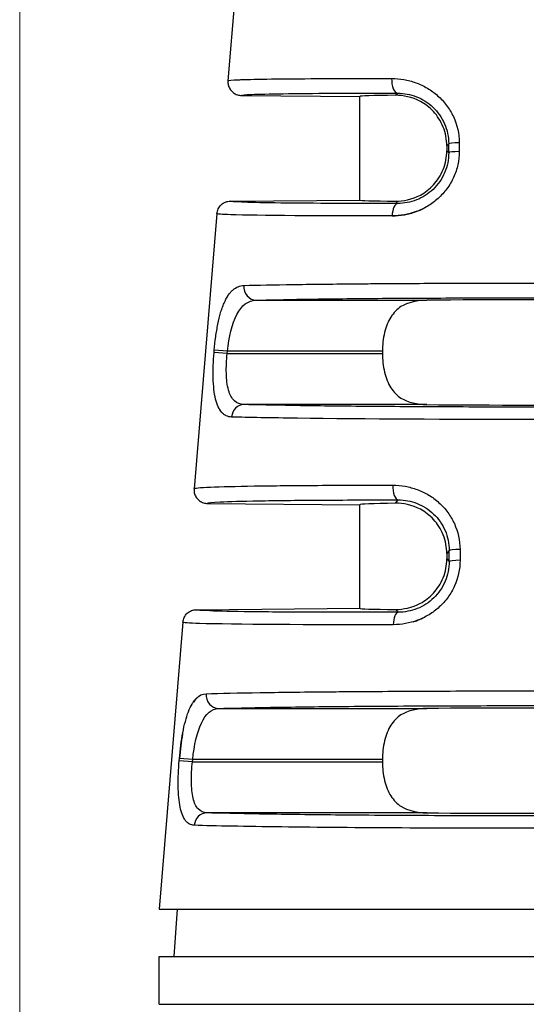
# Model space of a CAD drawing. Header units: inches. Extents: x 0 to 6721, y -3375 to 1330.
# Tile 39 of 196: x 4574.39 to 4581.84, y -3009.42 to -2994.95. Entities that reach past the tile are written whole.
import ezdxf

# ---------------------------------------------------------------- set-up
doc = ezdxf.new("R2010")
doc.units = ezdxf.units.IN
doc.header["$MEASUREMENT"] = 0
for name, color, linetype, lineweight in [('AM_5', 3, 'Continuous', 15), ('可見 (ISO)', 7, 'Continuous', 25), ('窄部可見 (ISO)', 7, 'Continuous', 25)]:
    doc.layers.add(name, color=color, linetype=linetype, lineweight=lineweight)
doc.styles.add('尺寸標註', font='romans.shx', dxfattribs={"bigfont": 'CHINESET.SHX'})
doc.dimstyles.new('複本(3) CNS2-1$0', dxfattribs={"dimtxt": 3.7, "dimasz": 3, "dimexe": 1.4, "dimexo": 1.4, "dimgap": 1, "dimtad": 1, "dimtoh": 1, "dimdsep": 46, "dimtxsty": '尺寸標註', "dimcen": 0, "dimclrd": 2, "dimclre": 2, "dimclrt": 3, "dimadec": 0, "dimazin": 2, "dimtp": 0.1, "dimtm": 0.1, "dimtfac": 0.71, "dimtmove": 0, "dimatfit": 0, "dimfxl": 0, "dimlwd": 13, "dimlwe": 13, "dimarcsym": 0})

# ---------------------------------------------------------------- blocks, each defined once
blk = doc.blocks.new('*D464')
at = {"layer": 'AM_5', "color": 2, "lineweight": 13}
for p, q in [((4574.387, -3015.855), (4574.387, -2934.005)), ((4798.957, -3004.335), (4798.957, -2934.005)), ((4795.957, -2935.405), (4577.387, -2935.405))]:
    blk.add_line(p, q, dxfattribs=at)
at = {"layer": 'AM_5', "color": 2}
for points in [[(4577.387, -2934.905), (4577.387, -2935.905), (4574.387, -2935.405)], [(4795.957, -2934.905), (4795.957, -2935.905), (4798.957, -2935.405)]]:
    blk.add_solid(points, dxfattribs=at)
at = {"layer": 'Defpoints', "color": 0}
for p in [(4574.387, -2935.405), (4798.957, -3005.735), (4574.387, -3017.255)]:
    blk.add_point(p, dxfattribs=at)
at = {"layer": 'AM_5', "color": 3, "insert": (4686.672, -2932.555), "char_height": 3.7, "attachment_point": 5, "style": '尺寸標註'}
blk.add_mtext('224.6', dxfattribs=at)

msp = doc.modelspace()

# ---------------------------------------------------------------- linework, layer by layer
at = {"layer": '可見 (ISO)'}
for p, q in [((4577.614, -2993.87), (4577.45, -2995.842)), ((4577.648, -2996.059), (4579.387, -2996.074)), ((4579.387, -2997.596), (4579.387, -2996.074)), ((4580.668, -2996.798), (4580.668, -2996.871)), ((4577.485, -2997.612), (4579.387, -2997.596)), ((4577.288, -2997.796), (4576.951, -3001.838)), ((4579.722, -2999.818), (4579.722, -2999.852)), ((4577.149, -3002.054), (4579.387, -3002.074)), ((4579.387, -3003.596), (4579.387, -3002.074)), ((4580.668, -3002.79), (4580.668, -3002.871)), ((4576.985, -3003.617), (4579.387, -3003.596)), ((4576.788, -3003.8), (4576.437, -3008.015)), ((4579.722, -3005.818), (4579.722, -3005.852)), ((4576.437, -3008.015), (4587.337, -3008.015)), ((4576.705, -3008.015), (4576.656, -3008.715)), ((4576.437, -3008.715), (4587.337, -3008.715)), ((4576.437, -3009.415), (4576.437, -3008.715)), ((4576.437, -3009.415), (4587.337, -3009.415))]:
    msp.add_line(p, q, dxfattribs=at)
for centre, major_axis, ratio, start_param, end_param in [((4581.887, -2996.096), (-2.5, 0.022), 0.013962, 5.621312, 6.283322), ((4581.887, -2997.574), (-2.5, -0.022), 0.013962, 6.283049, 6.945058), ((4581.887, -2999.096), (2.5, 0), 0.013964, 0.920346, 2.221246), ((4581.887, -3000.574), (-2.5, 0), 0.013964, 0.920346, 2.221246), ((4581.887, -3002.096), (2.5, -0.022), 0.017454, 2.47973, 3.141745), ((4581.887, -3003.574), (-2.5, -0.022), 0.013962, 6.283049, 6.945058), ((4581.887, -3005.096), (2.5, 0), 0.013964, 0.920346, 2.221246), ((4581.887, -3006.574), (-2.5, 0), 0.013964, 0.920346, 2.221246)]:
    msp.add_ellipse(centre, major_axis=major_axis, ratio=ratio, start_param=start_param, end_param=end_param, dxfattribs=at)
for points, knots in [([(4577.45, -2995.842), (4577.448, -2995.862), (4577.45, -2995.882), (4577.459, -2995.922), (4577.467, -2995.943), (4577.491, -2995.984), (4577.509, -2996.003), (4577.548, -2996.032), (4577.567, -2996.042), (4577.607, -2996.055), (4577.627, -2996.058), (4577.648, -2996.059)], [0, 0, 0, 0, 0.00597787, 0.00597787, 0.01247334, 0.01247334, 0.02033345, 0.02033345, 0.0269205, 0.0269205, 0.03297969, 0.03297969, 0.03297969, 0.03297969]), ([(4580.668, -2996.798), (4580.668, -2996.707), (4580.65, -2996.611), (4580.58, -2996.436), (4580.529, -2996.358), (4580.418, -2996.237), (4580.344, -2996.182), (4580.16, -2996.082), (4580.02, -2996.056), (4579.915, -2996.057)], [0.579635, 0.579635, 0.579635, 0.579635, 0.6069053, 0.6069053, 0.6341755, 0.6341755, 0.6611574, 0.6611574, 0.7119661, 0.7119661, 0.7119661, 0.7119661]), ([(4579.915, -2997.612), (4580.02, -2997.613), (4580.16, -2997.587), (4580.343, -2997.488), (4580.417, -2997.432), (4580.528, -2997.312), (4580.58, -2997.233), (4580.65, -2997.059), (4580.668, -2996.963), (4580.668, -2996.871)], [0.4472991, 0.4472991, 0.4472991, 0.4472991, 0.4980511, 0.4980511, 0.5249922, 0.5249922, 0.5523136, 0.5523136, 0.579635, 0.579635, 0.579635, 0.579635]), ([(4577.288, -2997.796), (4577.29, -2997.772), (4577.296, -2997.749), (4577.317, -2997.704), (4577.332, -2997.683), (4577.37, -2997.648), (4577.392, -2997.634), (4577.438, -2997.617), (4577.461, -2997.612), (4577.485, -2997.612)], [-0.02966709, -0.02966709, -0.02966709, -0.02966709, -0.02254998, -0.02254998, -0.01483364, -0.01483364, -0.00711749, -0.00711749, -0.00000005, -0.00000005, -0.00000005, -0.00000005]), ([(4580.373, -2999.068), (4580.239, -2999.07), (4580.095, -2999.098), (4579.94, -2999.198), (4579.884, -2999.255), (4579.807, -2999.377), (4579.774, -2999.455), (4579.732, -2999.63), (4579.722, -2999.727), (4579.722, -2999.818)], [1.0271092, 1.0271092, 1.0271092, 1.0271092, 1.0773536, 1.0773536, 1.1044127, 1.1044127, 1.1317666, 1.1317666, 1.1591204, 1.1591204, 1.1591204, 1.1591204]), ([(4579.722, -2999.852), (4579.722, -2999.943), (4579.732, -3000.039), (4579.774, -3000.214), (4579.807, -3000.293), (4579.884, -3000.414), (4579.94, -3000.471), (4580.095, -3000.571), (4580.239, -3000.6), (4580.373, -3000.602)], [0, 0, 0, 0, 0.0273538, 0.0273538, 0.0547077, 0.0547077, 0.0817668, 0.0817668, 0.1320113, 0.1320113, 0.1320113, 0.1320113]), ([(4576.951, -3001.838), (4576.951, -3001.839), (4576.95, -3001.85), (4576.952, -3001.877), (4576.953, -3001.887), (4576.96, -3001.918), (4576.968, -3001.938), (4576.992, -3001.979), (4577.01, -3001.999), (4577.048, -3002.028), (4577.068, -3002.038), (4577.108, -3002.051), (4577.128, -3002.054), (4577.149, -3002.054)], [0, 0, 0, 0, 0.000291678, 0.000291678, 0.000475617, 0.000475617, 0.000865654, 0.000865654, 0.001338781, 0.001338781, 0.001736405, 0.001736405, 0.002102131, 0.002102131, 0.002102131, 0.002102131]), ([(4580.668, -3002.79), (4580.668, -3002.699), (4580.65, -3002.603), (4580.58, -3002.429), (4580.529, -3002.351), (4580.418, -3002.23), (4580.344, -3002.175), (4580.16, -3002.076), (4580.02, -3002.05), (4579.915, -3002.052)], [0.5796584, 0.5796584, 0.5796584, 0.5796584, 0.6069081, 0.6069081, 0.6341577, 0.6341577, 0.6611202, 0.6611202, 0.7119119, 0.7119119, 0.7119119, 0.7119119]), ([(4579.915, -3003.612), (4580.02, -3003.613), (4580.16, -3003.587), (4580.343, -3003.488), (4580.417, -3003.432), (4580.528, -3003.312), (4580.58, -3003.233), (4580.65, -3003.059), (4580.668, -3002.963), (4580.668, -3002.871)], [0.4472991, 0.4472991, 0.4472991, 0.4472991, 0.4980511, 0.4980511, 0.5249922, 0.5249922, 0.5523136, 0.5523136, 0.579635, 0.579635, 0.579635, 0.579635]), ([(4576.788, -3003.8), (4576.79, -3003.776), (4576.796, -3003.753), (4576.817, -3003.708), (4576.832, -3003.687), (4576.87, -3003.652), (4576.892, -3003.639), (4576.938, -3003.621), (4576.962, -3003.617), (4576.985, -3003.617)], [-0.02966708, -0.02966708, -0.02966708, -0.02966708, -0.02254998, -0.02254998, -0.01483365, -0.01483365, -0.0071175, -0.0071175, -0.00000007, -0.00000007, -0.00000007, -0.00000007]), ([(4580.373, -3005.068), (4580.239, -3005.07), (4580.095, -3005.098), (4579.94, -3005.198), (4579.884, -3005.255), (4579.807, -3005.377), (4579.774, -3005.455), (4579.732, -3005.63), (4579.722, -3005.727), (4579.722, -3005.818)], [1.0271092, 1.0271092, 1.0271092, 1.0271092, 1.0773536, 1.0773536, 1.1044127, 1.1044127, 1.1317666, 1.1317666, 1.1591204, 1.1591204, 1.1591204, 1.1591204]), ([(4579.722, -3005.852), (4579.722, -3005.943), (4579.732, -3006.039), (4579.774, -3006.214), (4579.807, -3006.293), (4579.884, -3006.414), (4579.94, -3006.471), (4580.095, -3006.571), (4580.239, -3006.6), (4580.373, -3006.602)], [0, 0, 0, 0, 0.0273538, 0.0273538, 0.0547077, 0.0547077, 0.0817668, 0.0817668, 0.1320113, 0.1320113, 0.1320113, 0.1320113])]:
    msp.add_open_spline(points, degree=3, knots=knots, dxfattribs=at)
at = {"layer": '窄部可見 (ISO)'}
for p, q in [((4579.915, -2996.057), (4579.946, -2996.026)), ((4580.696, -2996.77), (4580.668, -2996.798)), ((4580.696, -2996.9), (4580.696, -2996.77)), ((4580.85, -2996.753), (4580.85, -2996.883)), ((4580.668, -2996.871), (4580.696, -2996.9)), ((4579.949, -2997.646), (4579.915, -2997.612)), ((4577.863, -2999.068), (4580.373, -2999.068)), ((4577.245, -2999.835), (4577.248, -2999.801)), ((4577.439, -2999.852), (4577.245, -2999.835)), ((4577.442, -2999.818), (4577.248, -2999.801)), ((4577.439, -2999.852), (4577.442, -2999.818)), ((4577.439, -2999.852), (4579.722, -2999.852)), ((4579.722, -2999.818), (4577.442, -2999.818)), ((4580.373, -3000.602), (4577.684, -3000.602)), ((4579.915, -3002.052), (4579.954, -3002.003)), ((4580.703, -3002.746), (4580.668, -3002.79)), ((4580.703, -3002.907), (4580.703, -3002.746)), ((4580.862, -3002.73), (4580.862, -3002.89)), ((4580.668, -3002.871), (4580.703, -3002.907)), ((4579.957, -3003.654), (4579.915, -3003.612)), ((4577.313, -3005.068), (4580.373, -3005.068)), ((4576.733, -3005.835), (4576.736, -3005.801)), ((4576.928, -3005.852), (4576.733, -3005.835)), ((4576.931, -3005.818), (4576.736, -3005.801)), ((4576.928, -3005.852), (4576.931, -3005.818)), ((4576.928, -3005.852), (4579.722, -3005.852)), ((4579.722, -3005.818), (4576.931, -3005.818)), ((4580.373, -3006.602), (4577.138, -3006.602))]:
    msp.add_line(p, q, dxfattribs=at)
for centre, major_axis, ratio, start_param, end_param in [((4579.948, -2995.826), (0, -0.2), 0.457959, 4.630069, 6.267478), ((4580.896, -2996.77), (-0.2, 0), 0.085471, 4.943372, 6.269171), ((4580.896, -2996.9), (-0.2, 0), 0.085457, 4.942748, 6.269171), ((4579.951, -2997.846), (0, 0.2), 0.439652, 0.015546, 1.486943), ((4577.863, -2998.868), (0.006, -0.2), 0.896154, 4.604085, 6.251716), ((4577.684, -3000.801), (0.006, 0.2), 0.904465, 0.032739, 1.514553), ((4579.956, -3001.803), (0, -0.2), 0.408152, 4.629744, 6.264066), ((4580.903, -3002.746), (-0.2, 0), 0.084952, 4.917607, 6.269172), ((4580.903, -3002.907), (-0.2, 0), 0.08494, 4.916991, 6.269172), ((4579.958, -3003.854), (-0.001, 0.2), 0.393168, 0.015186, 1.486691), ((4577.313, -3004.868), (0.006, -0.2), 0.916732, 4.59998, 6.248229), ((4577.138, -3006.801), (0.007, 0.2), 0.922876, 0.036264, 1.518658)]:
    msp.add_ellipse(centre, major_axis=major_axis, ratio=ratio, start_param=start_param, end_param=end_param, dxfattribs=at)
for points, knots in [([(4577.45, -2995.842), (4577.451, -2995.837), (4577.507, -2995.832), (4577.61, -2995.828), (4577.62, -2995.827), (4577.63, -2995.827), (4577.64, -2995.827), (4577.75, -2995.823), (4577.904, -2995.82), (4578.092, -2995.817), (4578.114, -2995.817), (4578.137, -2995.816), (4578.161, -2995.816), (4578.363, -2995.814), (4578.6, -2995.812), (4578.86, -2995.811), (4578.883, -2995.811), (4578.906, -2995.81), (4578.929, -2995.81), (4579.216, -2995.809), (4579.53, -2995.809), (4579.857, -2995.809)], [0, 0, 0, 0, 0.228628, 0.228628, 0.228628, 0.25, 0.25, 0.25, 0.473508, 0.473508, 0.473508, 0.5, 0.5, 0.5, 0.730031, 0.730031, 0.730031, 0.75, 0.75, 0.75, 1, 1, 1, 1]), ([(4579.857, -2995.809), (4579.918, -2995.81), (4579.978, -2995.815), (4580.067, -2995.83), (4580.096, -2995.837), (4580.155, -2995.853), (4580.182, -2995.861), (4580.272, -2995.894), (4580.328, -2995.921), (4580.409, -2995.968), (4580.435, -2995.985), (4580.485, -2996.022), (4580.509, -2996.041), (4580.582, -2996.106), (4580.626, -2996.153), (4580.703, -2996.256), (4580.736, -2996.31), (4580.821, -2996.492), (4580.85, -2996.619), (4580.85, -2996.753)], [0, 0, 0, 0, 0.125, 0.125, 0.1875, 0.1875, 0.25, 0.25, 0.375, 0.375, 0.4375, 0.4375, 0.5, 0.5, 0.625, 0.625, 0.75, 0.75, 1, 1, 1, 1]), ([(4577.648, -2996.059), (4577.648, -2996.053), (4577.699, -2996.048), (4577.8, -2996.044), (4577.904, -2996.04), (4578.059, -2996.036), (4578.261, -2996.033), (4578.463, -2996.03), (4578.71, -2996.028), (4578.995, -2996.027), (4579.279, -2996.026), (4579.6, -2996.025), (4579.946, -2996.026)], [0, 0, 0, 0, 0.245499, 0.245499, 0.245499, 0.496999, 0.496999, 0.496999, 0.7485, 0.7485, 0.7485, 1, 1, 1, 1]), ([(4579.946, -2996.026), (4580.038, -2996.026), (4580.132, -2996.043), (4580.22, -2996.077), (4580.308, -2996.111), (4580.392, -2996.164), (4580.463, -2996.231), (4580.534, -2996.298), (4580.594, -2996.382), (4580.634, -2996.474), (4580.674, -2996.566), (4580.696, -2996.668), (4580.696, -2996.77)], [0, 0, 0, 0, 0.25, 0.25, 0.25, 0.5, 0.5, 0.5, 0.75, 0.75, 0.75, 1, 1, 1, 1]), ([(4580.85, -2996.883), (4580.85, -2996.949), (4580.844, -2997.014), (4580.816, -2997.14), (4580.795, -2997.203), (4580.741, -2997.322), (4580.708, -2997.378), (4580.651, -2997.456), (4580.63, -2997.48), (4580.587, -2997.528), (4580.563, -2997.552), (4580.492, -2997.616), (4580.441, -2997.653), (4580.361, -2997.701), (4580.333, -2997.716), (4580.276, -2997.743), (4580.245, -2997.756), (4580.103, -2997.808), (4579.985, -2997.829), (4579.863, -2997.829)], [0, 0, 0, 0, 0.125, 0.125, 0.25, 0.25, 0.375, 0.375, 0.4375, 0.4375, 0.5, 0.5, 0.625, 0.625, 0.6875, 0.6875, 0.75, 0.75, 1, 1, 1, 1]), ([(4580.696, -2996.9), (4580.696, -2997), (4580.675, -2997.102), (4580.636, -2997.194), (4580.597, -2997.286), (4580.538, -2997.37), (4580.467, -2997.439), (4580.395, -2997.507), (4580.311, -2997.56), (4580.222, -2997.595), (4580.132, -2997.63), (4580.039, -2997.646), (4579.949, -2997.646)], [0, 0, 0, 0, 0.25, 0.25, 0.25, 0.5, 0.5, 0.5, 0.75, 0.75, 0.75, 1, 1, 1, 1]), ([(4579.949, -2997.646), (4579.579, -2997.647), (4579.235, -2997.646), (4578.93, -2997.645), (4578.624, -2997.644), (4578.358, -2997.642), (4578.142, -2997.639), (4577.925, -2997.636), (4577.758, -2997.632), (4577.647, -2997.627), (4577.539, -2997.623), (4577.484, -2997.618), (4577.485, -2997.612)], [0, 0, 0, 0, 0.2515, 0.2515, 0.2515, 0.503, 0.503, 0.503, 0.7545, 0.7545, 0.7545, 1, 1, 1, 1]), ([(4579.863, -2997.829), (4578.818, -2997.831), (4577.883, -2997.825), (4577.49, -2997.812), (4577.358, -2997.807), (4577.287, -2997.802), (4577.288, -2997.796)], [0, 0, 0, 0, 0.75, 0.75, 0.75, 1, 1, 1, 1]), ([(4579.863, -2997.829), (4579.924, -2997.829), (4579.984, -2997.824), (4580.073, -2997.808), (4580.102, -2997.802), (4580.16, -2997.786), (4580.187, -2997.777), (4580.257, -2997.752), (4580.296, -2997.735), (4580.334, -2997.715)], [0, 0, 0, 0, 0.125, 0.125, 0.1875, 0.1875, 0.25, 0.25, 0.3337622, 0.3337622, 0.3337622, 0.3337622]), ([(4577.684, -2998.851), (4577.881, -2998.846), (4578.131, -2998.841), (4578.416, -2998.837), (4578.441, -2998.837), (4578.467, -2998.836), (4578.494, -2998.836), (4578.774, -2998.832), (4579.085, -2998.829), (4579.413, -2998.826), (4579.457, -2998.826), (4579.501, -2998.825), (4579.545, -2998.825), (4579.886, -2998.822), (4580.242, -2998.82), (4580.601, -2998.819), (4580.638, -2998.819), (4580.675, -2998.819), (4580.711, -2998.819), (4581.107, -2998.817), (4581.504, -2998.816), (4581.887, -2998.816), (4582.271, -2998.816), (4582.667, -2998.817), (4583.063, -2998.819), (4583.1, -2998.819), (4583.136, -2998.819), (4583.173, -2998.819), (4583.532, -2998.82), (4583.889, -2998.822), (4584.23, -2998.825), (4584.274, -2998.825), (4584.317, -2998.826), (4584.361, -2998.826), (4584.689, -2998.829), (4585, -2998.832), (4585.281, -2998.836), (4585.307, -2998.836), (4585.333, -2998.837), (4585.359, -2998.837), (4585.643, -2998.841), (4585.893, -2998.846), (4586.09, -2998.851)], [0, 0, 0, 0, 0.114632, 0.114632, 0.114632, 0.125, 0.125, 0.125, 0.235389, 0.235389, 0.235389, 0.25, 0.25, 0.25, 0.363358, 0.363358, 0.363358, 0.375, 0.375, 0.375, 0.5, 0.5, 0.5, 0.625, 0.625, 0.625, 0.636634, 0.636634, 0.636634, 0.75, 0.75, 0.75, 0.764607, 0.764607, 0.764607, 0.875, 0.875, 0.875, 0.885367, 0.885367, 0.885367, 1, 1, 1, 1]), ([(4577.248, -2999.801), (4577.254, -2999.735), (4577.261, -2999.67), (4577.279, -2999.543), (4577.29, -2999.479), (4577.314, -2999.361), (4577.327, -2999.306), (4577.349, -2999.229), (4577.357, -2999.204), (4577.374, -2999.157), (4577.384, -2999.133), (4577.411, -2999.07), (4577.43, -2999.033), (4577.462, -2998.984), (4577.474, -2998.969), (4577.497, -2998.942), (4577.509, -2998.929), (4577.57, -2998.875), (4577.624, -2998.853), (4577.684, -2998.851)], [0, 0, 0, 0, 0.125, 0.125, 0.25, 0.25, 0.375, 0.375, 0.4375, 0.4375, 0.5, 0.5, 0.625, 0.625, 0.6875, 0.6875, 0.75, 0.75, 1, 1, 1, 1]), ([(4577.442, -2999.818), (4577.465, -2999.611), (4577.509, -2999.416), (4577.651, -2999.142), (4577.748, -2999.07), (4577.863, -2999.068)], [0, 0, 0, 0, 0.5, 0.5, 1, 1, 1, 1]), ([(4577.863, -2999.068), (4578.047, -2999.063), (4578.284, -2999.058), (4578.843, -2999.049), (4579.165, -2999.045), (4579.872, -2999.039), (4580.256, -2999.037), (4581.056, -2999.034), (4581.471, -2999.033), (4582.303, -2999.033), (4582.719, -2999.034), (4583.518, -2999.037), (4583.902, -2999.039), (4584.609, -2999.045), (4584.931, -2999.049), (4585.491, -2999.058), (4585.727, -2999.063), (4585.912, -2999.068)], [0, 0, 0, 0, 0.125, 0.125, 0.25, 0.25, 0.375, 0.375, 0.5, 0.5, 0.625, 0.625, 0.75, 0.75, 0.875, 0.875, 1, 1, 1, 1]), ([(4577.504, -3000.785), (4577.475, -3000.784), (4577.449, -3000.778), (4577.413, -3000.761), (4577.402, -3000.754), (4577.38, -3000.738), (4577.37, -3000.729), (4577.339, -3000.695), (4577.322, -3000.667), (4577.292, -3000.602), (4577.279, -3000.565), (4577.247, -3000.433), (4577.236, -3000.331), (4577.23, -3000.091), (4577.234, -2999.966), (4577.245, -2999.835)], [0, 0, 0, 0, 0.125, 0.125, 0.1875, 0.1875, 0.25, 0.25, 0.375, 0.375, 0.5, 0.5, 0.75, 0.75, 1, 1, 1, 1]), ([(4577.684, -3000.602), (4577.63, -3000.6), (4577.582, -3000.582), (4577.544, -3000.546), (4577.506, -3000.511), (4577.477, -3000.457), (4577.458, -3000.388), (4577.438, -3000.319), (4577.428, -3000.235), (4577.426, -3000.143), (4577.424, -3000.051), (4577.429, -2999.951), (4577.439, -2999.852)], [0, 0, 0, 0, 0.25, 0.25, 0.25, 0.5, 0.5, 0.5, 0.75, 0.75, 0.75, 1, 1, 1, 1]), ([(4577.326, -3000.671), (4577.328, -3000.674), (4577.33, -3000.677), (4577.333, -3000.683), (4577.335, -3000.686), (4577.337, -3000.688)], [0.67456602, 0.67456602, 0.67456602, 0.67456602, 0.6875, 0.6875, 0.69979369, 0.69979369, 0.69979369, 0.69979369]), ([(4586.09, -3000.602), (4585.904, -3000.607), (4585.661, -3000.612), (4585.081, -3000.621), (4584.745, -3000.625), (4584.006, -3000.632), (4583.603, -3000.634), (4582.762, -3000.638), (4582.325, -3000.639), (4581.449, -3000.639), (4581.012, -3000.638), (4580.171, -3000.634), (4579.768, -3000.632), (4579.029, -3000.625), (4578.693, -3000.621), (4578.114, -3000.612), (4577.871, -3000.607), (4577.684, -3000.602)], [0, 0, 0, 0, 0.125, 0.125, 0.25, 0.25, 0.375, 0.375, 0.5, 0.5, 0.625, 0.625, 0.75, 0.75, 0.875, 0.875, 1, 1, 1, 1]), ([(4586.27, -3000.785), (4585.66, -3000.802), (4584.527, -3000.814), (4583.371, -3000.819), (4583.286, -3000.819), (4583.202, -3000.819), (4583.117, -3000.82), (4582.703, -3000.821), (4582.287, -3000.822), (4581.887, -3000.822), (4580.738, -3000.822), (4579.449, -3000.816), (4578.471, -3000.803), (4578.085, -3000.798), (4577.751, -3000.792), (4577.504, -3000.785)], [0, 0, 0, 0, 0.349459, 0.349459, 0.349459, 0.375, 0.375, 0.375, 0.5, 0.5, 0.5, 0.858428, 0.858428, 0.858428, 1, 1, 1, 1]), ([(4576.951, -3001.838), (4576.951, -3001.837), (4576.952, -3001.837), (4576.953, -3001.835), (4576.956, -3001.834), (4576.97, -3001.83), (4576.993, -3001.827), (4577.055, -3001.821), (4577.115, -3001.818), (4577.346, -3001.808), (4577.568, -3001.803), (4578.109, -3001.794), (4578.428, -3001.791), (4579.119, -3001.787), (4579.492, -3001.786), (4579.875, -3001.787)], [0.000061, 0.000061, 0.000061, 0.000061, 0.015625, 0.015625, 0.03125, 0.0625, 0.125, 0.125, 0.25, 0.25, 0.5, 0.5, 0.75, 0.75, 1, 1, 1, 1]), ([(4579.875, -3001.787), (4579.936, -3001.787), (4580.027, -3001.795), (4580.116, -3001.815), (4580.175, -3001.831), (4580.203, -3001.84), (4580.292, -3001.873), (4580.349, -3001.9), (4580.455, -3001.964), (4580.504, -3002), (4580.6, -3002.087), (4580.644, -3002.135), (4580.719, -3002.237), (4580.751, -3002.291), (4580.834, -3002.471), (4580.862, -3002.597), (4580.862, -3002.73)], [0, 0, 0, 0, 0.125, 0.1875, 0.1875, 0.25, 0.25, 0.375, 0.375, 0.5, 0.5, 0.625, 0.625, 0.75, 0.75, 1, 1, 1, 1]), ([(4577.149, -3002.054), (4577.149, -3002.046), (4577.213, -3002.039), (4577.337, -3002.033), (4577.465, -3002.026), (4577.656, -3002.021), (4577.904, -3002.016), (4578.151, -3002.012), (4578.454, -3002.008), (4578.801, -3002.006), (4579.147, -3002.004), (4579.537, -3002.003), (4579.954, -3002.003)], [0, 0, 0, 0, 0.245499, 0.245499, 0.245499, 0.496999, 0.496999, 0.496999, 0.7485, 0.7485, 0.7485, 1, 1, 1, 1]), ([(4579.954, -3002.003), (4580.047, -3002.003), (4580.142, -3002.02), (4580.23, -3002.055), (4580.319, -3002.09), (4580.403, -3002.143), (4580.474, -3002.21), (4580.544, -3002.278), (4580.602, -3002.361), (4580.642, -3002.453), (4580.682, -3002.545), (4580.703, -3002.646), (4580.703, -3002.746)], [0, 0, 0, 0, 0.25, 0.25, 0.25, 0.5, 0.5, 0.5, 0.75, 0.75, 0.75, 1, 1, 1, 1]), ([(4580.862, -3002.89), (4580.863, -3003.021), (4580.835, -3003.148), (4580.755, -3003.326), (4580.723, -3003.381), (4580.648, -3003.485), (4580.604, -3003.534), (4580.51, -3003.619), (4580.46, -3003.657), (4580.38, -3003.706), (4580.352, -3003.721), (4580.296, -3003.749), (4580.265, -3003.762), (4580.122, -3003.815), (4580.003, -3003.837), (4579.88, -3003.837)], [0, 0, 0, 0, 0.25, 0.25, 0.375, 0.375, 0.5, 0.5, 0.625, 0.625, 0.6875, 0.6875, 0.75, 0.75, 1, 1, 1, 1]), ([(4580.703, -3002.907), (4580.703, -3003.007), (4580.683, -3003.107), (4580.644, -3003.199), (4580.605, -3003.29), (4580.548, -3003.375), (4580.477, -3003.443), (4580.406, -3003.512), (4580.322, -3003.566), (4580.232, -3003.601), (4580.143, -3003.636), (4580.049, -3003.653), (4579.957, -3003.654)], [0, 0, 0, 0, 0.25, 0.25, 0.25, 0.5, 0.5, 0.5, 0.75, 0.75, 0.75, 1, 1, 1, 1]), ([(4579.957, -3003.654), (4579.516, -3003.655), (4579.103, -3003.655), (4578.735, -3003.654), (4578.368, -3003.653), (4578.046, -3003.65), (4577.783, -3003.647), (4577.521, -3003.644), (4577.318, -3003.639), (4577.183, -3003.634), (4577.051, -3003.629), (4576.985, -3003.623), (4576.985, -3003.617)], [0, 0, 0, 0, 0.2515, 0.2515, 0.2515, 0.503, 0.503, 0.503, 0.7545, 0.7545, 0.7545, 1, 1, 1, 1]), ([(4580.174, -3003.794), (4580.195, -3003.787), (4580.215, -3003.78), (4580.274, -3003.758), (4580.309, -3003.743), (4580.343, -3003.725)], [0.2042751, 0.2042751, 0.2042751, 0.2042751, 0.25, 0.25, 0.3262799, 0.3262799, 0.3262799, 0.3262799]), ([(4579.88, -3003.837), (4578.637, -3003.84), (4577.508, -3003.834), (4577.032, -3003.819), (4576.873, -3003.813), (4576.787, -3003.807), (4576.788, -3003.8)], [0, 0, 0, 0, 0.75, 0.75, 0.75, 1, 1, 1, 1]), ([(4576.736, -3005.801), (4576.741, -3005.735), (4576.748, -3005.671), (4576.765, -3005.545), (4576.775, -3005.482), (4576.797, -3005.365), (4576.809, -3005.31), (4576.837, -3005.207), (4576.852, -3005.158), (4576.885, -3005.073), (4576.903, -3005.036), (4576.932, -3004.987), (4576.942, -3004.972), (4576.963, -3004.944), (4576.974, -3004.931), (4577.028, -3004.876), (4577.076, -3004.853), (4577.13, -3004.851)], [0, 0, 0, 0, 0.125, 0.125, 0.25, 0.25, 0.375, 0.375, 0.5, 0.5, 0.625, 0.625, 0.6875, 0.6875, 0.75, 0.75, 1, 1, 1, 1]), ([(4576.998, -3004.907), (4576.994, -3004.911), (4576.989, -3004.916), (4576.969, -3004.936), (4576.954, -3004.954), (4576.941, -3004.974)], [0.224464, 0.224464, 0.224464, 0.224464, 0.25, 0.25, 0.3353831, 0.3353831, 0.3353831, 0.3353831]), ([(4577.13, -3004.851), (4577.335, -3004.845), (4577.606, -3004.839), (4577.921, -3004.834), (4577.952, -3004.834), (4577.985, -3004.833), (4578.017, -3004.833), (4578.327, -3004.828), (4578.675, -3004.824), (4579.043, -3004.821), (4579.098, -3004.821), (4579.154, -3004.82), (4579.209, -3004.82), (4579.594, -3004.817), (4579.998, -3004.814), (4580.403, -3004.813), (4580.451, -3004.812), (4580.498, -3004.812), (4580.546, -3004.812), (4580.999, -3004.81), (4581.453, -3004.809), (4581.89, -3004.809), (4582.326, -3004.809), (4582.779, -3004.81), (4583.232, -3004.812), (4583.279, -3004.812), (4583.325, -3004.812), (4583.371, -3004.813), (4583.777, -3004.814), (4584.182, -3004.817), (4584.567, -3004.82), (4584.622, -3004.82), (4584.677, -3004.821), (4584.731, -3004.821), (4585.1, -3004.824), (4585.448, -3004.828), (4585.758, -3004.833), (4585.79, -3004.833), (4585.822, -3004.834), (4585.853, -3004.834), (4586.168, -3004.839), (4586.439, -3004.845), (4586.645, -3004.851)], [0, 0, 0, 0, 0.113583, 0.113583, 0.113583, 0.125, 0.125, 0.125, 0.233788, 0.233788, 0.233788, 0.25, 0.25, 0.25, 0.361916, 0.361916, 0.361916, 0.375, 0.375, 0.375, 0.5, 0.5, 0.5, 0.625, 0.625, 0.625, 0.637758, 0.637758, 0.637758, 0.75, 0.75, 0.75, 0.766016, 0.766016, 0.766016, 0.875, 0.875, 0.875, 0.886328, 0.886328, 0.886328, 1, 1, 1, 1]), ([(4576.931, -3005.818), (4576.953, -3005.613), (4576.994, -3005.419), (4577.123, -3005.145), (4577.21, -3005.07), (4577.313, -3005.068)], [0, 0, 0, 0, 0.5, 0.5, 1, 1, 1, 1]), ([(4577.313, -3005.068), (4577.505, -3005.062), (4577.762, -3005.056), (4578.384, -3005.046), (4578.749, -3005.041), (4579.556, -3005.034), (4579.998, -3005.031), (4580.922, -3005.027), (4581.405, -3005.026), (4582.369, -3005.026), (4582.852, -3005.027), (4583.776, -3005.031), (4584.218, -3005.034), (4585.025, -3005.041), (4585.39, -3005.046), (4586.012, -3005.056), (4586.269, -3005.062), (4586.462, -3005.068)], [0, 0, 0, 0, 0.125, 0.125, 0.25, 0.25, 0.375, 0.375, 0.5, 0.5, 0.625, 0.625, 0.75, 0.75, 0.875, 0.875, 1, 1, 1, 1]), ([(4576.954, -3006.785), (4576.928, -3006.784), (4576.905, -3006.778), (4576.873, -3006.761), (4576.863, -3006.754), (4576.844, -3006.737), (4576.835, -3006.728), (4576.808, -3006.693), (4576.793, -3006.665), (4576.766, -3006.599), (4576.756, -3006.562), (4576.729, -3006.429), (4576.72, -3006.328), (4576.717, -3006.089), (4576.722, -3005.965), (4576.733, -3005.835)], [0, 0, 0, 0, 0.125, 0.125, 0.1875, 0.1875, 0.25, 0.25, 0.375, 0.375, 0.5, 0.5, 0.75, 0.75, 1, 1, 1, 1]), ([(4577.138, -3006.602), (4577.089, -3006.6), (4577.047, -3006.582), (4577.013, -3006.545), (4576.979, -3006.509), (4576.954, -3006.455), (4576.938, -3006.386), (4576.922, -3006.317), (4576.914, -3006.233), (4576.913, -3006.142), (4576.912, -3006.05), (4576.917, -3005.95), (4576.928, -3005.852)], [0, 0, 0, 0, 0.25, 0.25, 0.25, 0.5, 0.5, 0.5, 0.75, 0.75, 0.75, 1, 1, 1, 1]), ([(4586.637, -3006.602), (4586.443, -3006.608), (4586.18, -3006.614), (4585.539, -3006.625), (4585.16, -3006.63), (4584.321, -3006.638), (4583.86, -3006.641), (4582.895, -3006.645), (4582.391, -3006.646), (4581.383, -3006.646), (4580.879, -3006.645), (4579.914, -3006.641), (4579.453, -3006.638), (4578.614, -3006.63), (4578.236, -3006.625), (4577.595, -3006.614), (4577.332, -3006.608), (4577.138, -3006.602)], [0, 0, 0, 0, 0.125, 0.125, 0.25, 0.25, 0.375, 0.375, 0.5, 0.5, 0.625, 0.625, 0.75, 0.75, 0.875, 0.875, 1, 1, 1, 1]), ([(4576.796, -3006.67), (4576.798, -3006.673), (4576.799, -3006.675), (4576.803, -3006.682), (4576.805, -3006.685), (4576.807, -3006.688)], [0.67507453, 0.67507453, 0.67507453, 0.67507453, 0.6875, 0.6875, 0.70282757, 0.70282757, 0.70282757, 0.70282757]), ([(4586.82, -3006.785), (4586.226, -3006.804), (4585.064, -3006.817), (4583.848, -3006.824), (4583.66, -3006.825), (4583.471, -3006.826), (4583.281, -3006.826), (4582.809, -3006.828), (4582.336, -3006.829), (4581.883, -3006.829), (4580.672, -3006.829), (4579.308, -3006.823), (4578.24, -3006.809), (4577.709, -3006.803), (4577.257, -3006.795), (4576.954, -3006.785)], [0, 0, 0, 0, 0.324773, 0.324773, 0.324773, 0.375, 0.375, 0.375, 0.5, 0.5, 0.5, 0.834128, 0.834128, 0.834128, 1, 1, 1, 1])]:
    msp.add_open_spline(points, degree=3, knots=knots, dxfattribs=at)
msp.add_open_spline([(4576.783, -3005.441), (4576.762, -3005.555), (4576.746, -3005.675), (4576.736, -3005.801)], degree=3, dxfattribs=at)

# ---------------------------------------------------------------- dimensions: what is measured, and where the dimension line sits
at = {"layer": 'AM_5'}
dim = msp.add_linear_dim(base=(4574.387, -2935.405), p1=(4798.957, -3005.735), p2=(4574.387, -3017.255), dimstyle='複本(3) CNS2-1$0', override={"dimdec": 1}, dxfattribs=at)
dim.commit()
dim.dimension.update_dxf_attribs({"geometry": '*D464', "text_midpoint": (4686.672, -2932.555)})

doc.saveas('drawing.dxf')
